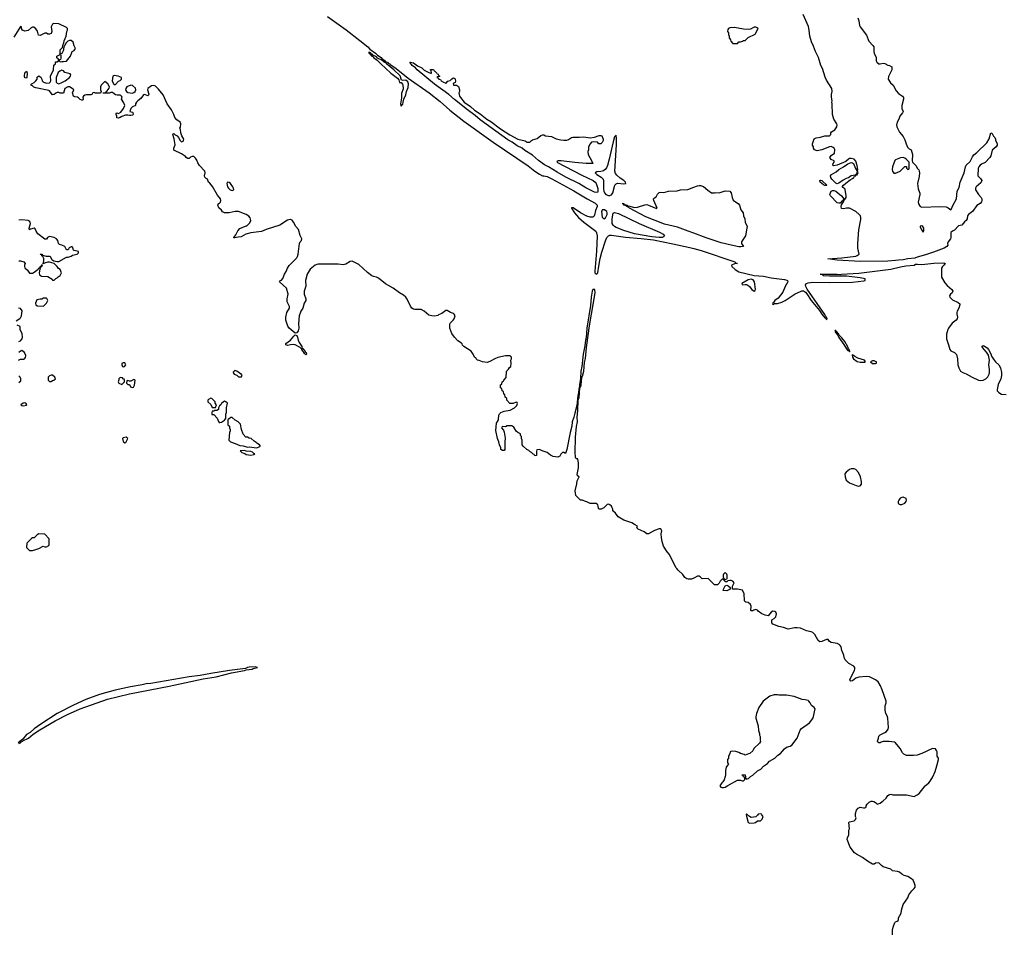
# Model space of a CAD drawing. Header units: inches. Extents: x 2386215 to 2556187, y 580866 to 760840.
# Tile 68 of 203: x 2421221 to 2434046, y 666409 to 678304. Entities that reach past the tile are written whole.
import ezdxf

# ---------------------------------------------------------------- set-up
doc = ezdxf.new("R2010")
doc.units = ezdxf.units.IN
doc.header["$MEASUREMENT"] = 0
for name, color, linetype in [('C4626', 7, 'Continuous'), ('C4627', 7, 'Continuous'), ('C4636', 7, 'Continuous'), ('C4637', 7, 'Continuous')]:
    doc.layers.add(name, color=color, linetype=linetype)

msp = doc.modelspace()

# ---------------------------------------------------------------- linework, layer by layer
at = {"layer": 'C4626', "color": 5, "elevation": 80}
msp.add_lwpolyline([(2421210, 668881), (2421230, 668888), (2421239, 668901), (2421261, 668910), (2421264, 668916), (2421334, 668950), (2421398, 669002), (2421483, 669057), (2421685, 669175), (2421844, 669256), (2422010, 669330), (2422364, 669456), (2422650, 669527), (2423170, 669628), (2423610, 669720), (2423779, 669750), (2423982, 669798), (2424149, 669830), (2424170, 669840), (2424248, 669850), (2424262, 669858), (2424318, 669870), (2424290, 669878), (2424210, 669875), (2424187, 669870), (2424163, 669857), (2423952, 669830), (2423710, 669792), (2423574, 669766), (2423430, 669748), (2422930, 669661), (2422870, 669657), (2422817, 669643), (2422663, 669617), (2422465, 669575), (2422262, 669518), (2422085, 669455), (2421922, 669378), (2421710, 669269), (2421495, 669130), (2421410, 669070), (2421357, 669023), (2421310, 668995), (2421262, 668938), (2421201, 668890)], dxfattribs=at)
at = {"layer": 'C4627', "color": 5}
for points, elevation in [([(2425230, 678346), (2425472, 678172), (2425653, 678033), (2425755, 677950), (2425782, 677922), (2425855, 677870), (2425881, 677841), (2425930, 677810), (2425938, 677798), (2425983, 677770), (2425983, 677763), (2425995, 677755), (2426011, 677750), (2426020, 677740), (2426041, 677730), (2426044, 677724), (2426125, 677670), (2426283, 677543), (2426554, 677354), (2426698, 677238), (2426826, 677126), (2427005, 676985), (2427390, 676710), (2427843, 676403), (2427930, 676330), (2427990, 676291), (2428030, 676271), (2428050, 676271), (2428090, 676261), (2428154, 676234), (2428437, 676077), (2428613, 675970), (2428716, 675916), (2428744, 675890), (2428742, 675870), (2428720, 675820), (2428710, 675760), (2428698, 675742), (2428685, 675735), (2428650, 675734), (2428608, 675748), (2428528, 675788), (2428430, 675854), (2428413, 675853), (2428410, 675858), (2428409, 675851), (2428448, 675790), (2428500, 675730), (2428568, 675668), (2428710, 675566), (2428726, 675550), (2428736, 675530), (2428741, 675490), (2428735, 675290), (2428714, 675030), (2428714, 675010), (2428728, 674990), (2428742, 674998), (2428752, 675010), (2428763, 675097), (2428784, 675196), (2428803, 675277), (2428850, 675425), (2428870, 675470), (2428890, 675492), (2428910, 675499), (2428930, 675500), (2429110, 675474), (2429317, 675457), (2429476, 675436), (2429730, 675388), (2429950, 675340), (2430000, 675326)], 60), ([(2430000, 671033), (2429970, 671018), (2429930, 671018), (2429910, 671026), (2429883, 671043), (2429860, 671080), (2429796, 671136), (2429780, 671160), (2429768, 671170), (2429683, 671343), (2429655, 671375), (2429609, 671450), (2429589, 671509), (2429580, 671560), (2429577, 671610), (2429585, 671650), (2429574, 671674), (2429550, 671677), (2429490, 671655), (2429410, 671608), (2429388, 671608), (2429354, 671634), (2429275, 671670), (2429258, 671690), (2429268, 671710), (2429230, 671733), (2429193, 671753), (2429090, 671790), (2429018, 671830), (2428980, 671880), (2428946, 671910), (2428946, 671930), (2428938, 671950), (2428928, 671970), (2428910, 671988), (2428890, 671995), (2428874, 671990), (2428830, 671948), (2428794, 671930), (2428769, 671929), (2428760, 671940), (2428758, 671970), (2428750, 671986), (2428730, 672006), (2428653, 672007), (2428610, 672028), (2428589, 672029), (2428550, 672048), (2428528, 672048), (2428466, 672110), (2428458, 672170), (2428478, 672262), (2428481, 672299), (2428508, 672350), (2428486, 672366), (2428484, 672384), (2428501, 672470), (2428498, 672510), (2428502, 672530), (2428490, 672586), (2428470, 672588), (2428462, 672610), (2428456, 672670), (2428459, 672870), (2428472, 673008), (2428488, 673070), (2428482, 673130), (2428492, 673210), (2428496, 673350), (2428503, 673377), (2428510, 673382), (2428518, 673510), (2428520, 673520), (2428530, 673522), (2428540, 673590), (2428542, 673650), (2428550, 673662), (2428569, 673730), (2428579, 673841), (2428590, 673891), (2428602, 674038), (2428610, 674066), (2428643, 674317), (2428718, 674750), (2428711, 674791), (2428687, 674790), (2428679, 674770), (2428665, 674690), (2428655, 674585), (2428609, 674290), (2428599, 674161), (2428590, 674130), (2428583, 674057), (2428561, 673950), (2428545, 673790), (2428529, 673730), (2428526, 673634), (2428511, 673551), (2428512, 673532), (2428518, 673522), (2428510, 673526), (2428502, 673450), (2428490, 673406), (2428478, 673282), (2428450, 673182), (2428441, 673130), (2428416, 673070), (2428415, 673010), (2428393, 672930), (2428350, 672709), (2428330, 672658), (2428310, 672668), (2428293, 672667), (2428270, 672646), (2428257, 672623), (2428230, 672609), (2428170, 672615), (2428135, 672635), (2428090, 672668), (2428026, 672690), (2427990, 672708), (2427958, 672702), (2427953, 672687), (2427952, 672628), (2427930, 672626), (2427922, 672642), (2427910, 672646), (2427888, 672668), (2427870, 672678), (2427855, 672695), (2427828, 672710), (2427778, 672750), (2427768, 672770), (2427768, 672830), (2427758, 672850), (2427756, 672876), (2427746, 672890), (2427746, 672910), (2427710, 672928), (2427690, 672948), (2427657, 672997), (2427630, 673016), (2427570, 673016), (2427550, 673005), (2427511, 673009), (2427501, 672999), (2427498, 672990), (2427521, 672961), (2427533, 672933), (2427546, 672854), (2427541, 672810), (2427541, 672710), (2427530, 672695), (2427510, 672694), (2427489, 672710), (2427489, 672730), (2427469, 672770), (2427464, 672810), (2427447, 672850), (2427424, 672956), (2427432, 673050), (2427455, 673085), (2427460, 673100), (2427464, 673156), (2427469, 673171), (2427490, 673191), (2427530, 673207), (2427610, 673219), (2427668, 673250), (2427698, 673282), (2427706, 673306), (2427702, 673322), (2427690, 673326), (2427650, 673308), (2427607, 673307), (2427566, 673350), (2427566, 673370), (2427546, 673390), (2427542, 673422), (2427527, 673427), (2427522, 673462), (2427506, 673470), (2427502, 673502), (2427486, 673510), (2427486, 673550), (2427502, 673558), (2427506, 673590), (2427522, 673598), (2427526, 673610), (2427556, 673644), (2427560, 673720), (2427567, 673733), (2427590, 673754), (2427603, 673777), (2427618, 673790), (2427622, 673830), (2427618, 673870), (2427626, 673890), (2427626, 673910), (2427610, 673926), (2427550, 673929), (2427450, 673905), (2427410, 673889), (2427346, 673854), (2427310, 673842), (2427249, 673849), (2427207, 673867), (2427186, 673870), (2427166, 673890), (2427162, 673902), (2427146, 673910), (2427128, 673950), (2427101, 673990), (2427008, 674050), (2426990, 674068), (2426984, 674084), (2426974, 674094), (2426930, 674124), (2426884, 674170), (2426850, 674218), (2426824, 674290), (2426825, 674335), (2426829, 674351), (2426869, 674390), (2426882, 674410), (2426894, 674450), (2426882, 674470), (2426870, 674479), (2426832, 674492), (2426790, 674518), (2426770, 674518), (2426720, 674480), (2426677, 674463), (2426666, 674454), (2426630, 674445), (2426590, 674447), (2426550, 674459), (2426490, 674509), (2426450, 674529), (2426410, 674533), (2426370, 674529), (2426350, 674536), (2426330, 674549), (2426310, 674573), (2426267, 674667), (2426249, 674690), (2426219, 674719), (2426168, 674748), (2426087, 674810), (2425987, 674867), (2425897, 674937), (2425870, 674950), (2425830, 674959), (2425810, 674971), (2425750, 675014), (2425637, 675117), (2425612, 675132), (2425550, 675159), (2425524, 675156), (2425470, 675122), (2425433, 675113), (2425370, 675121), (2425110, 675123), (2425090, 675119), (2425070, 675109), (2425005, 675055), (2424967, 674990), (2424943, 674910), (2424947, 674833), (2424928, 674770), (2424928, 674732), (2424950, 674670), (2424950, 674650), (2424927, 674613), (2424910, 674550), (2424884, 674510), (2424860, 674450), (2424852, 674350), (2424856, 674290), (2424850, 674255), (2424830, 674229), (2424810, 674224), (2424730, 674290), (2424715, 674315), (2424689, 674390), (2424688, 674430), (2424700, 674490), (2424737, 674550), (2424737, 674570), (2424704, 674630), (2424706, 674670), (2424720, 674730), (2424697, 674810), (2424604, 674890), (2424618, 674910), (2424630, 674915), (2424647, 674933), (2424669, 674990), (2424694, 675026), (2424710, 675070), (2424730, 675104), (2424830, 675203), (2424840, 675220), (2424848, 675250), (2424866, 675390), (2424876, 675410), (2424892, 675430), (2424898, 675450), (2424874, 675494), (2424852, 675572), (2424819, 675610), (2424789, 675670), (2424772, 675692), (2424750, 675704), (2424743, 675703), (2424710, 675693), (2424610, 675629), (2424430, 675573), (2424370, 675546), (2424234, 675530), (2424167, 675513), (2424104, 675476), (2424067, 675473), (2424023, 675463), (2424010, 675466), (2424009, 675470), (2424038, 675502), (2424064, 675556), (2424090, 675585), (2424170, 675622), (2424178, 675622), (2424219, 675661), (2424233, 675690), (2424223, 675723), (2424206, 675746), (2424170, 675769), (2424070, 675808), (2424030, 675808), (2423951, 675789), (2423890, 675789), (2423863, 675803), (2423850, 675826), (2423816, 675856), (2423802, 675890), (2423809, 675910), (2423823, 675917), (2423835, 675930), (2423841, 675950), (2423836, 675970), (2423799, 676019), (2423733, 676133), (2423697, 676177), (2423682, 676190), (2423669, 676229), (2423650, 676237), (2423634, 676254), (2423628, 676270), (2423637, 676310), (2423634, 676330), (2423564, 676405), (2423542, 676442), (2423530, 676474), (2423510, 676502), (2423490, 676522), (2423470, 676522), (2423446, 676514), (2423430, 676498), (2423410, 676498), (2423390, 676508), (2423381, 676521), (2423330, 676559), (2423230, 676606), (2423228, 676630), (2423246, 676674), (2423233, 676753), (2423218, 676810), (2423220, 676820), (2423230, 676822), (2423246, 676806), (2423274, 676794), (2423291, 676771), (2423310, 676732), (2423330, 676712), (2423350, 676722), (2423355, 676730), (2423358, 676750), (2423334, 676794), (2423322, 676830), (2423316, 676876), (2423306, 676890), (2423316, 676904), (2423322, 676950), (2423310, 676968), (2423270, 676999), (2423244, 677030), (2423229, 677070), (2423198, 677130), (2423141, 677210), (2423090, 677324), (2423030, 677401), (2422990, 677441), (2422970, 677449), (2422938, 677442), (2422891, 677410), (2422888, 677390), (2422905, 677335), (2422900, 677320), (2422890, 677315), (2422850, 677329), (2422836, 677324), (2422801, 677279), (2422761, 677250), (2422741, 677230), (2422731, 677210), (2422730, 677188), (2422690, 677169), (2422667, 677150), (2422654, 677110), (2422690, 677102), (2422695, 677095), (2422698, 677070), (2422690, 677062), (2422670, 677055), (2422650, 677055), (2422630, 677062), (2422600, 677060), (2422550, 677042), (2422530, 677029), (2422502, 677022), (2422488, 677028), (2422488, 677050), (2422478, 677070), (2422480, 677080), (2422488, 677092), (2422510, 677082), (2422540, 677100), (2422574, 677146), (2422589, 677189), (2422580, 677220), (2422549, 677269), (2422555, 677295), (2422548, 677310), (2422538, 677318), (2422530, 677322), (2422490, 677322), (2422470, 677328), (2422450, 677338), (2422430, 677358), (2422410, 677358), (2422389, 677349), (2422307, 677347), (2422310, 677354), (2422342, 677358), (2422346, 677370), (2422360, 677380), (2422388, 677412), (2422389, 677430), (2422370, 677469), (2422330, 677498), (2422282, 677450), (2422272, 677430), (2422272, 677390), (2422282, 677370), (2422272, 677348), (2422210, 677348), (2422190, 677358), (2422174, 677350), (2422164, 677336), (2422150, 677328), (2422090, 677328), (2422070, 677322), (2422052, 677310), (2422045, 677295), (2422050, 677266), (2422042, 677258), (2422030, 677255), (2422010, 677264), (2421989, 677289), (2421976, 677296), (2421940, 677300), (2421922, 677310), (2421908, 677350), (2421926, 677390), (2421906, 677410), (2421870, 677428), (2421850, 677429), (2421811, 677410), (2421790, 677348), (2421750, 677348), (2421730, 677358), (2421710, 677358), (2421690, 677348), (2421670, 677329), (2421650, 677328), (2421630, 677348), (2421610, 677378), (2421602, 677382), (2421430, 677419), (2421407, 677427), (2421390, 677442), (2421366, 677450), (2421378, 677470), (2421412, 677488), (2421433, 677507), (2421449, 677530), (2421450, 677554), (2421470, 677574), (2421495, 677555), (2421511, 677530), (2421512, 677510), (2421532, 677490), (2421570, 677476), (2421610, 677481), (2421619, 677490), (2421629, 677510), (2421622, 677570), (2421662, 677650), (2421668, 677712), (2421686, 677730), (2421686, 677750), (2421690, 677754), (2421710, 677754), (2421726, 677770), (2421726, 677790), (2421707, 677807), (2421706, 677830), (2421747, 677853), (2421748, 677910), (2421778, 677942), (2421782, 677970), (2421798, 678002), (2421801, 678030), (2421825, 678090), (2421834, 678150), (2421842, 678170), (2421842, 678190), (2421830, 678202), (2421731, 678249), (2421665, 678255), (2421650, 678246), (2421632, 678210), (2421638, 678150), (2421630, 678126), (2421610, 678118), (2421590, 678118), (2421570, 678128), (2421550, 678128), (2421490, 678099), (2421465, 678105), (2421453, 678153), (2421430, 678186), (2421407, 678207), (2421390, 678208), (2421370, 678198), (2421330, 678162), (2421290, 678154), (2421258, 678170), (2421246, 678190), (2421246, 678210), (2421230, 678215), (2421145, 678075)], 60), ([(2430000, 675525), (2429930, 675553), (2429790, 675603), (2429621, 675641), (2429378, 675738), (2429162, 675850), (2429157, 675857), (2429128, 675870), (2429122, 675882), (2429090, 675889), (2429088, 675908), (2429068, 675912), (2429091, 675910), (2429094, 675894), (2429102, 675898), (2429131, 675890), (2429138, 675878), (2429150, 675879), (2429230, 675861), (2429270, 675864), (2429366, 675894), (2429390, 675896), (2429411, 675891), (2429516, 675844), (2429524, 675850), (2429480, 675950), (2429478, 675970), (2429490, 675984), (2429510, 675996), (2429530, 676031), (2429550, 676055), (2429570, 676059), (2429610, 676054), (2429670, 676073), (2429783, 676077), (2429830, 676090), (2429926, 676094), (2430000, 676123)], 60), ([(2421210, 675165), (2421230, 675166), (2421274, 675150), (2421294, 675130), (2421282, 675110), (2421282, 675090), (2421290, 675074), (2421324, 675044), (2421350, 675002), (2421390, 675004), (2421410, 675015), (2421462, 675058), (2421470, 675072), (2421486, 675074), (2421488, 675090), (2421506, 675094), (2421506, 675106), (2421510, 675114), (2421514, 675114), (2421511, 675090), (2421494, 675086), (2421494, 675074), (2421482, 675058), (2421476, 675010), (2421481, 674981), (2421505, 674965), (2421590, 674962), (2421644, 674924), (2421650, 674914), (2421670, 674914), (2421690, 674934), (2421710, 674942), (2421723, 674957), (2421748, 674972), (2421768, 675010), (2421748, 675050), (2421725, 675065), (2421709, 675090), (2421670, 675129), (2421610, 675149), (2421590, 675149), (2421544, 675136), (2421526, 675126), (2421534, 675166), (2421534, 675194), (2421522, 675222), (2421508, 675230), (2421506, 675246), (2421494, 675246), (2421487, 675253), (2421510, 675251), (2421518, 675238), (2421566, 675226), (2421610, 675226), (2421619, 675219), (2421641, 675181), (2421654, 675174), (2421666, 675166), (2421710, 675156), (2421730, 675156), (2421830, 675211), (2421853, 675213), (2421890, 675225), (2421910, 675238), (2421970, 675252), (2421988, 675270), (2421986, 675286), (2421930, 675298), (2421923, 675303), (2421918, 675310), (2421918, 675330), (2421907, 675347), (2421890, 675348), (2421865, 675335), (2421851, 675309), (2421830, 675308), (2421808, 675350), (2421770, 675369), (2421738, 675378), (2421729, 675389), (2421719, 675430), (2421702, 675450), (2421670, 675469), (2421610, 675482), (2421582, 675470), (2421570, 675446), (2421550, 675446), (2421458, 675518), (2421436, 675550), (2421423, 675583), (2421412, 675592), (2421363, 675577), (2421349, 675569), (2421343, 675590), (2421360, 675650), (2421357, 675670), (2421350, 675681), (2421330, 675689), (2421250, 675697), (2421210, 675694)], 80), ([(2421176, 674384), (2421225, 674415), (2421230, 674422), (2421244, 674450), (2421255, 674515), (2421230, 674546), (2421207, 674547)], 80), ([(2421210, 674116), (2421230, 674121), (2421252, 674148), (2421257, 674170), (2421254, 674214), (2421228, 674270), (2421226, 674310), (2421190, 674326)], 80), ([(2421208, 673870), (2421230, 673885), (2421275, 673885), (2421286, 673890), (2421296, 673904), (2421302, 673930), (2421282, 673970), (2421250, 673995), (2421230, 673988), (2421211, 673969)], 80), ([(2421210, 673582), (2421238, 673602), (2421235, 673630), (2421228, 673650), (2421210, 673668)], 80)]:
    msp.add_lwpolyline(points, dxfattribs=dict(at, elevation=elevation))
for points, elevation in [([(2421890, 678034), (2421870, 678033), (2421850, 678024), (2421822, 677998), (2421810, 677968), (2421801, 677959), (2421791, 677930), (2421790, 677906), (2421770, 677866), (2421758, 677862), (2421754, 677850), (2421758, 677838), (2421757, 677803), (2421752, 677788), (2421738, 677782), (2421734, 677770), (2421750, 677754), (2421770, 677762), (2421790, 677758), (2421830, 677766), (2421850, 677785), (2421882, 677830), (2421906, 677890), (2421930, 677902), (2421948, 677930), (2421930, 677966), (2421918, 678010)], 60), ([(2425770, 677886), (2425768, 677870), (2425784, 677864), (2425782, 677858), (2425790, 677845), (2425801, 677841), (2425810, 677828), (2425824, 677824), (2425831, 677810), (2425878, 677778), (2425924, 677730), (2426057, 677610), (2426141, 677541), (2426160, 677520), (2426170, 677486), (2426190, 677487), (2426206, 677466), (2426212, 677450), (2426214, 677406), (2426195, 677345), (2426193, 677287), (2426183, 677210), (2426190, 677179), (2426210, 677205), (2426218, 677230), (2426224, 677270), (2426252, 677328), (2426261, 677370), (2426280, 677420), (2426287, 677470), (2426276, 677496), (2426250, 677516), (2426212, 677512), (2426196, 677516), (2426175, 677575), (2426093, 677653), (2425997, 677730), (2425997, 677737), (2425970, 677750), (2425937, 677777), (2425884, 677804), (2425870, 677819), (2425822, 677842), (2425814, 677855), (2425801, 677861), (2425790, 677874), (2425776, 677876)], 60), ([(2426570, 677607), (2426586, 677610), (2426582, 677642), (2426570, 677646), (2426570, 677654), (2426610, 677654), (2426618, 677638), (2426630, 677634), (2426654, 677610), (2426658, 677598), (2426670, 677594), (2426678, 677578), (2426694, 677570), (2426690, 677566), (2426658, 677562), (2426654, 677550), (2426666, 677546), (2426682, 677530), (2426704, 677524), (2426712, 677510), (2426742, 677490), (2426764, 677484), (2426770, 677474), (2426798, 677502), (2426830, 677512), (2426850, 677536), (2426870, 677546), (2426890, 677538), (2426895, 677530), (2426896, 677504), (2426892, 677488), (2426867, 677473), (2426870, 677454), (2426910, 677454), (2426935, 677435), (2426951, 677390), (2426951, 677369), (2426942, 677350), (2426951, 677310), (2426961, 677290), (2427011, 677230), (2427093, 677173), (2427146, 677126), (2427218, 677078), (2427307, 677007), (2427357, 676977), (2427485, 676885), (2427605, 676805), (2427710, 676750), (2427805, 676725), (2427830, 676711), (2427852, 676708), (2427866, 676710), (2427887, 676733), (2427900, 676740), (2427963, 676757), (2428010, 676798), (2428030, 676805), (2428050, 676805), (2428070, 676791), (2428150, 676782), (2428210, 676751), (2428270, 676739), (2428310, 676736), (2428350, 676737), (2428370, 676744), (2428410, 676770), (2428427, 676773), (2428507, 676773), (2428570, 676779), (2428653, 676767), (2428710, 676773), (2428770, 676798), (2428790, 676797), (2428805, 676790), (2428822, 676750), (2428822, 676730), (2428810, 676706), (2428790, 676686), (2428766, 676690), (2428748, 676708), (2428690, 676714), (2428670, 676708), (2428650, 676688), (2428631, 676650), (2428631, 676610), (2428622, 676590), (2428625, 676550), (2428671, 676471), (2428681, 676441), (2428692, 676430), (2428598, 676430), (2428450, 676443), (2428275, 676465), (2428234, 676466), (2428221, 676459), (2428219, 676450), (2428542, 676282), (2428690, 676210), (2428716, 676190), (2428732, 676170), (2428750, 676107), (2428750, 676057), (2428730, 676054), (2428710, 676060), (2428594, 676114), (2428504, 676170), (2428335, 676255), (2428220, 676320), (2428109, 676390), (2428055, 676415), (2427979, 676470), (2427902, 676542), (2427801, 676601), (2427764, 676630), (2427701, 676661), (2427635, 676710), (2427581, 676741), (2427221, 677001), (2427156, 677056), (2427055, 677130), (2426885, 677265), (2426810, 677330), (2426625, 677465), (2426400, 677650), (2426376, 677676), (2426335, 677710), (2426302, 677750), (2426310, 677753), (2426350, 677743), (2426404, 677704), (2426458, 677678), (2426490, 677645), (2426543, 677623)], 60), ([(2421310, 677542), (2421290, 677548), (2421285, 677570), (2421290, 677614), (2421310, 677634), (2421318, 677610), (2421315, 677550)], 60), ([(2421770, 677646), (2421744, 677636), (2421724, 677616), (2421698, 677550), (2421696, 677530), (2421696, 677490), (2421710, 677476), (2421730, 677471), (2421770, 677488), (2421814, 677510), (2421869, 677550), (2421884, 677570), (2421888, 677588), (2421879, 677599), (2421810, 677615), (2421790, 677638)], 60), ([(2422450, 677578), (2422433, 677567), (2422427, 677507), (2422442, 677470), (2422450, 677462), (2422470, 677462), (2422510, 677502), (2422528, 677512), (2422546, 677530), (2422546, 677550), (2422506, 677570)], 60), ([(2422670, 677453), (2422618, 677430), (2422602, 677410), (2422598, 677390), (2422611, 677370), (2422630, 677356), (2422690, 677348), (2422710, 677355), (2422725, 677370), (2422735, 677390), (2422730, 677414), (2422690, 677449)], 60), ([(2428990, 676803), (2428970, 676781), (2428950, 676713), (2428898, 676490), (2428876, 676404), (2428865, 676375), (2428847, 676353), (2428824, 676336), (2428790, 676327), (2428738, 676322), (2428717, 676310), (2428739, 676290), (2428796, 676256), (2428821, 676230), (2428827, 676207), (2428824, 676096), (2428828, 676070), (2428837, 676050), (2428856, 676030), (2428890, 676015), (2428910, 676015), (2428930, 676026), (2428945, 676050), (2428971, 676149), (2428990, 676169), (2429010, 676175), (2429092, 676168), (2429116, 676170), (2429114, 676190), (2429092, 676210), (2429041, 676241), (2428998, 676278), (2428981, 676301), (2428972, 676330), (2428995, 676675), (2428995, 676755)], 80), ([(2423929, 676191), (2423921, 676170), (2423928, 676128), (2423939, 676110), (2423961, 676090), (2423990, 676079), (2424009, 676091), (2424006, 676110), (2423996, 676130), (2423969, 676170), (2423950, 676186)], 60), ([(2428839, 675830), (2428814, 675830), (2428801, 675810), (2428810, 675731), (2428830, 675713), (2428850, 675724), (2428872, 675770), (2428875, 675790), (2428870, 675807)], 80), ([(2429550, 675467), (2429457, 675477), (2429230, 675517), (2429090, 675558), (2428990, 675599), (2428970, 675610), (2428950, 675628), (2428940, 675650), (2428937, 675710), (2428950, 675785), (2428970, 675796), (2429019, 675779), (2429291, 675650), (2429557, 675537), (2429604, 675510), (2429621, 675490), (2429605, 675475), (2429590, 675470)], 60), ([(2421570, 674678), (2421530, 674678), (2421510, 674666), (2421486, 674666), (2421445, 674655), (2421426, 674614), (2421432, 674590), (2421450, 674578), (2421530, 674574), (2421570, 674614), (2421588, 674650), (2421575, 674675)], 80), ([(2424902, 674022), (2424910, 674022), (2424924, 674004), (2424930, 674002), (2424940, 673980), (2424951, 673970), (2424958, 673950), (2424950, 673942), (2424930, 673958), (2424920, 673980), (2424910, 673989), (2424898, 674010), (2424898, 674018), (2424890, 674018), (2424875, 674035), (2424810, 674069), (2424790, 674075), (2424747, 674073), (2424710, 674062), (2424689, 674070), (2424689, 674090), (2424748, 674132), (2424790, 674184), (2424810, 674199), (2424830, 674191), (2424842, 674170), (2424850, 674130), (2424862, 674102), (2424896, 674050)], 60), ([(2422590, 673838), (2422570, 673838), (2422553, 673827), (2422552, 673810), (2422562, 673790), (2422570, 673785), (2422586, 673790), (2422606, 673810)], 80), ([(2424025, 673735), (2424014, 673730), (2424004, 673716), (2424002, 673710), (2424014, 673690), (2424050, 673674), (2424070, 673654), (2424110, 673654), (2424118, 673670), (2424110, 673686), (2424050, 673728)], 80), ([(2421650, 673675), (2421630, 673675), (2421610, 673668), (2421592, 673650), (2421592, 673610), (2421610, 673592), (2421630, 673592), (2421650, 673605), (2421666, 673610), (2421686, 673630), (2421678, 673650)], 80), ([(2422530, 673646), (2422513, 673627), (2422513, 673613), (2422505, 673590), (2422514, 673570), (2422550, 673554), (2422586, 673590), (2422586, 673610), (2422582, 673622), (2422570, 673626), (2422562, 673642)], 80), ([(2422710, 673618), (2422670, 673598), (2422650, 673598), (2422630, 673606), (2422618, 673602), (2422614, 673570), (2422630, 673554), (2422650, 673554), (2422665, 673525), (2422690, 673514), (2422702, 673518), (2422716, 673544), (2422726, 673610)], 80), ([(2421290, 673316), (2421265, 673310), (2421236, 673290), (2421250, 673281), (2421270, 673277), (2421310, 673287), (2421315, 673290), (2421302, 673310)], 80), ([(2423710, 673378), (2423680, 673360), (2423672, 673350), (2423672, 673330), (2423713, 673293), (2423730, 673254), (2423770, 673254), (2423786, 673290), (2423766, 673310), (2423766, 673330), (2423726, 673370)], 80), ([(2423890, 673338), (2423874, 673330), (2423850, 673306), (2423842, 673290), (2423825, 673275), (2423812, 673250), (2423811, 673229), (2423790, 673218), (2423762, 673218), (2423750, 673206), (2423730, 673206), (2423722, 673190), (2423725, 673165), (2423750, 673162), (2423795, 673115), (2423811, 673071), (2423821, 673061), (2423830, 673058), (2423850, 673065), (2423888, 673092), (2423907, 673113), (2423908, 673170), (2423915, 673190), (2423914, 673250), (2423926, 673310), (2423906, 673330)], 80), ([(2423990, 673126), (2423970, 673126), (2423950, 673106), (2423938, 673102), (2423934, 673090), (2423934, 673030), (2423954, 673010), (2423954, 672990), (2423962, 672970), (2423962, 672950), (2423952, 672930), (2423945, 672830), (2423965, 672810), (2424030, 672787), (2424090, 672759), (2424134, 672754), (2424190, 672739), (2424210, 672743), (2424310, 672731), (2424350, 672745), (2424358, 672750), (2424346, 672770), (2424309, 672789), (2424300, 672800), (2424275, 672815), (2424238, 672850), (2424210, 672855), (2424190, 672868), (2424168, 672868), (2424130, 672906), (2424109, 672969), (2424096, 673036), (2424066, 673070), (2424026, 673090)], 80), ([(2422610, 672868), (2422570, 672859), (2422561, 672850), (2422570, 672812), (2422590, 672794), (2422602, 672798), (2422628, 672850)], 80), ([(2424150, 672695), (2424094, 672690), (2424114, 672670), (2424156, 672656), (2424170, 672642), (2424230, 672636), (2424270, 672642), (2424286, 672650), (2424270, 672654), (2424252, 672672), (2424230, 672681), (2424170, 672688)], 80), ([(2421470, 671608), (2421450, 671598), (2421410, 671558), (2421390, 671558), (2421374, 671550), (2421314, 671490), (2421312, 671430), (2421350, 671392), (2421390, 671392), (2421430, 671406), (2421470, 671418), (2421529, 671451), (2421550, 671442), (2421570, 671442), (2421602, 671458), (2421606, 671470), (2421607, 671547), (2421550, 671606)], 80)]:
    msp.add_lwpolyline(points, close=True, dxfattribs=dict(at, elevation=elevation))
at = {"layer": 'C4636', "color": 5, "elevation": 60}
msp.add_lwpolyline([(2432589, 666390), (2432590, 666450), (2432597, 666490), (2432622, 666550), (2432630, 666558), (2432650, 666565), (2432663, 666577), (2432669, 666590), (2432669, 666610), (2432701, 666670), (2432706, 666710), (2432730, 666782), (2432789, 666870), (2432802, 666910), (2432840, 666960), (2432873, 666990), (2432885, 667010), (2432885, 667030), (2432872, 667072), (2432859, 667099), (2432838, 667118), (2432788, 667150), (2432742, 667162), (2432710, 667179), (2432683, 667203), (2432655, 667215), (2432590, 667224), (2432570, 667242), (2432470, 667275), (2432448, 667290), (2432410, 667328), (2432370, 667322), (2432350, 667309), (2432328, 667310), (2432262, 667350), (2432197, 667397), (2432119, 667439), (2432096, 667456), (2432039, 667530), (2431999, 667630), (2432002, 667650), (2432019, 667690), (2432022, 667750), (2432029, 667770), (2432022, 667850), (2432030, 667862), (2432090, 667871), (2432109, 667890), (2432118, 667910), (2432108, 667930), (2432109, 667970), (2432122, 668010), (2432142, 668038), (2432170, 668051), (2432210, 668042), (2432230, 668042), (2432246, 668050), (2432248, 668070), (2432258, 668090), (2432285, 668115), (2432310, 668131), (2432330, 668131), (2432345, 668125), (2432370, 668112), (2432390, 668092), (2432430, 668105), (2432455, 668125), (2432470, 668132), (2432509, 668170), (2432530, 668202), (2432550, 668218), (2432570, 668222), (2432592, 668212), (2432770, 668211), (2432870, 668191), (2432910, 668211), (2432937, 668230), (2433016, 668330), (2433064, 668370), (2433079, 668390), (2433115, 668445), (2433144, 668516), (2433169, 668590), (2433189, 668670), (2433189, 668690), (2433173, 668713), (2433170, 668770), (2433164, 668790), (2433150, 668810), (2433110, 668814), (2432970, 668749), (2432910, 668730), (2432863, 668723), (2432770, 668723), (2432739, 668739), (2432719, 668759), (2432690, 668815), (2432629, 668890), (2432616, 668896), (2432546, 668906), (2432470, 668906), (2432442, 668898), (2432430, 668890), (2432410, 668890), (2432399, 668899), (2432394, 668910), (2432408, 668950), (2432410, 668974), (2432430, 668994), (2432490, 669022), (2432510, 669038), (2432532, 669068), (2432536, 669090), (2432529, 669210), (2432520, 669240), (2432504, 669270), (2432495, 669315), (2432494, 669370), (2432509, 669410), (2432509, 669430), (2432457, 669577), (2432432, 669632), (2432401, 669681), (2432367, 669710), (2432290, 669746), (2432250, 669752), (2432150, 669744), (2432110, 669730), (2432070, 669698), (2432049, 669690), (2432036, 669710), (2432041, 669730), (2432094, 669830), (2432099, 669850), (2432097, 669870), (2432085, 669885), (2432023, 669923), (2431972, 669970), (2431963, 669990), (2431961, 670000)], dxfattribs=at)
at = {"layer": 'C4636', "color": 5, "elevation": 80}
for points in [[(2431090, 669513), (2431050, 669513), (2430990, 669497), (2430906, 669430), (2430847, 669350), (2430818, 669270), (2430811, 669229), (2430811, 669210), (2430838, 669110), (2430845, 669050), (2430858, 669010), (2430858, 668990), (2430865, 668970), (2430865, 668925), (2430870, 668906), (2430857, 668883), (2430785, 668815), (2430770, 668786), (2430732, 668748), (2430713, 668747), (2430670, 668729), (2430656, 668736), (2430610, 668749), (2430590, 668762), (2430550, 668775), (2430510, 668782), (2430484, 668776), (2430474, 668770), (2430472, 668750), (2430452, 668710), (2430452, 668690), (2430442, 668670), (2430442, 668630), (2430452, 668610), (2430430, 668586), (2430425, 668570), (2430416, 668530), (2430416, 668470), (2430411, 668450), (2430395, 668405), (2430379, 668381), (2430365, 668370), (2430342, 668330), (2430354, 668310), (2430365, 668305), (2430390, 668305), (2430410, 668312), (2430445, 668335), (2430570, 668402), (2430610, 668402), (2430630, 668394), (2430650, 668394), (2430666, 668410), (2430666, 668430), (2430662, 668442), (2430647, 668447), (2430642, 668462), (2430630, 668466), (2430630, 668472), (2430671, 668471), (2430678, 668418), (2430690, 668414), (2430698, 668422), (2430714, 668426), (2430738, 668450), (2430772, 668468), (2430830, 668525), (2430873, 668547), (2430910, 668585), (2430960, 668620), (2430989, 668651), (2431058, 668690), (2431098, 668730), (2431129, 668750), (2431182, 668810), (2431210, 668831), (2431256, 668844), (2431280, 668860), (2431349, 668950), (2431386, 669054), (2431405, 669075), (2431510, 669147), (2431550, 669207), (2431561, 669230), (2431581, 669330), (2431569, 669350), (2431535, 669375), (2431518, 669410), (2431501, 669430), (2431490, 669438), (2431451, 669449), (2431413, 669453), (2431310, 669493), (2431209, 669509), (2431110, 669509)], [(2430870, 667966), (2430838, 667962), (2430833, 667947), (2430810, 667926), (2430750, 667918), (2430729, 667929), (2430690, 667966), (2430685, 667955), (2430686, 667934), (2430710, 667852), (2430730, 667842), (2430790, 667845), (2430806, 667850), (2430830, 667874), (2430870, 667874), (2430890, 667894), (2430906, 667930), (2430886, 667950), (2430882, 667962)]]:
    msp.add_lwpolyline(points, close=True, dxfattribs=at)
at = {"layer": 'C4637', "color": 5, "elevation": 60}
for points in [[(2432139, 678330), (2432152, 678290), (2432159, 678230), (2432168, 678210), (2432250, 678103), (2432283, 678023), (2432335, 677970), (2432347, 677950), (2432345, 677890), (2432351, 677870), (2432379, 677810), (2432379, 677770), (2432385, 677750), (2432411, 677731), (2432430, 677731), (2432470, 677740), (2432490, 677735), (2432530, 677713), (2432551, 677710), (2432579, 677690), (2432583, 677670), (2432579, 677650), (2432537, 677563), (2432532, 677530), (2432563, 677483), (2432599, 677450), (2432637, 677377), (2432670, 677343), (2432718, 677310), (2432731, 677290), (2432731, 677270), (2432711, 677189), (2432711, 677150), (2432727, 677110), (2432721, 677090), (2432687, 677050), (2432673, 677007), (2432651, 676970), (2432643, 676930), (2432646, 676910), (2432681, 676841), (2432730, 676782), (2432750, 676742), (2432767, 676687), (2432786, 676646), (2432805, 676625), (2432831, 676610), (2432851, 676550), (2432845, 676465), (2432851, 676451), (2432900, 676400), (2432911, 676371), (2432931, 676351), (2432938, 676330), (2432941, 676310), (2432937, 676263), (2432917, 676170), (2432923, 676103), (2432947, 676047), (2432947, 676030), (2432924, 675930), (2432930, 675907), (2432950, 675873), (2432970, 675865), (2433210, 675870), (2433290, 675867), (2433316, 675856), (2433350, 675830), (2433360, 675840), (2433377, 675883), (2433423, 675970), (2433434, 676070), (2433460, 676120), (2433470, 676190), (2433522, 676310), (2433541, 676390), (2433550, 676412), (2433600, 676460), (2433630, 676519), (2433650, 676544), (2433690, 676573), (2433820, 676700), (2433847, 676753), (2433870, 676831), (2433890, 676822), (2433907, 676787), (2433922, 676770), (2433932, 676750), (2433933, 676733), (2433951, 676691), (2433951, 676670), (2433941, 676650), (2433890, 676604), (2433869, 676530), (2433857, 676510), (2433797, 676443), (2433750, 676423), (2433731, 676410), (2433715, 676390), (2433707, 676370), (2433699, 676270), (2433738, 676238), (2433753, 676210), (2433741, 676179), (2433681, 676130), (2433671, 676110), (2433671, 676091), (2433710, 676030), (2433745, 675990), (2433755, 675970), (2433755, 675950), (2433748, 675932), (2433730, 675913), (2433690, 675885), (2433630, 675805), (2433579, 675770), (2433568, 675750), (2433563, 675710), (2433551, 675690), (2433528, 675672), (2433491, 675630), (2433450, 675619), (2433397, 675563), (2433370, 675549), (2433350, 675533), (2433350, 675470), (2433343, 675450), (2433315, 675410), (2433307, 675390), (2433311, 675370), (2433296, 675350), (2433261, 675330), (2433124, 675276), (2433018, 675242), (2432910, 675213), (2432881, 675199), (2432791, 675190), (2432730, 675176), (2432666, 675174), (2432630, 675169), (2432530, 675162), (2432170, 675158), (2431870, 675173), (2431746, 675190), (2431930, 675202), (2432110, 675227), (2432130, 675233), (2432154, 675250), (2432138, 675330), (2432138, 675390), (2432153, 675570), (2432179, 675701), (2432178, 675730), (2432172, 675750), (2432156, 675770), (2432110, 675806), (2432030, 675849), (2431990, 675849), (2431950, 675841), (2431927, 675847), (2431921, 675870), (2431926, 675894), (2431950, 675932), (2431960, 675960), (2431970, 675965), (2431986, 675990), (2431988, 676010), (2431974, 676094), (2431970, 676101), (2431941, 676121), (2431936, 676130), (2431950, 676150), (2431982, 676178), (2432039, 676221), (2432070, 676236), (2432087, 676250), (2432095, 676265), (2432112, 676270), (2432110, 676286), (2432102, 676278), (2432050, 676270), (2432015, 676245), (2431985, 676235), (2431946, 676214), (2431890, 676174), (2431870, 676168), (2431850, 676178), (2431800, 676230), (2431785, 676250), (2431783, 676270), (2431796, 676290), (2431856, 676324), (2431890, 676352), (2431952, 676388), (2432010, 676428), (2432050, 676444), (2432070, 676440), (2432082, 676430), (2432107, 676367), (2432128, 676330), (2432121, 676299), (2432112, 676290), (2432124, 676284), (2432130, 676286), (2432141, 676310), (2432133, 676330), (2432138, 676350), (2432130, 676404), (2432110, 676461), (2432090, 676490), (2432050, 676495), (2432030, 676495), (2432018, 676490), (2431980, 676460), (2431870, 676410), (2431823, 676403), (2431814, 676410), (2431817, 676430), (2431829, 676450), (2431828, 676468), (2431790, 676485), (2431775, 676510), (2431790, 676536), (2431833, 676567), (2431837, 676610), (2431830, 676630), (2431819, 676639), (2431790, 676653), (2431770, 676650), (2431670, 676610), (2431610, 676597), (2431575, 676610), (2431562, 676630), (2431559, 676650), (2431549, 676670), (2431549, 676690), (2431570, 676752), (2431594, 676766), (2431650, 676775), (2431710, 676791), (2431770, 676794), (2431786, 676810), (2431786, 676830), (2431796, 676844), (2431839, 676870), (2431866, 676910), (2431869, 676930), (2431866, 676950), (2431825, 677010), (2431809, 677069), (2431804, 677210), (2431799, 677230), (2431804, 677250), (2431794, 677294), (2431795, 677330), (2431805, 677370), (2431801, 677410), (2431730, 677515), (2431714, 677554), (2431677, 677670), (2431656, 677710), (2431626, 677810), (2431586, 677890), (2431561, 677961), (2431534, 678014), (2431513, 678090), (2431506, 678170), (2431496, 678216), (2431426, 678370)], [(2430000, 676123), (2430050, 676143), (2430070, 676146), (2430090, 676146), (2430130, 676131), (2430184, 676084), (2430232, 676052), (2430270, 676050), (2430290, 676055), (2430330, 676051), (2430410, 676075), (2430470, 676071), (2430490, 676052), (2430503, 675990), (2430516, 675956), (2430530, 675941), (2430578, 675910), (2430598, 675890), (2430616, 675830), (2430643, 675790), (2430651, 675750), (2430666, 675710), (2430671, 675670), (2430698, 675610), (2430686, 675570), (2430681, 675510), (2430675, 675490), (2430623, 675410), (2430624, 675390), (2430650, 675350), (2430614, 675346), (2430590, 675349), (2430487, 675367), (2430358, 675398), (2430162, 675462), (2430000, 675525)], [(2430000, 675326), (2430099, 675299), (2430536, 675150), (2430553, 675133), (2430572, 675130), (2430530, 675125), (2430491, 675110), (2430498, 675090), (2430539, 675050), (2430590, 675022), (2430790, 674973), (2430910, 674966), (2431010, 674945), (2431183, 674923), (2431215, 674915), (2431222, 674910), (2431226, 674890), (2431193, 674830), (2431162, 674758), (2431100, 674680), (2431059, 674650), (2431038, 674622), (2431030, 674619), (2431025, 674610), (2431030, 674598), (2431052, 674608), (2431091, 674611), (2431150, 674626), (2431190, 674648), (2431324, 674736), (2431390, 674767), (2431410, 674773), (2431432, 674772), (2431457, 674757), (2431475, 674735), (2431530, 674650), (2431637, 674517), (2431669, 674469), (2431710, 674422), (2431719, 674419), (2431730, 674399), (2431737, 674403), (2431731, 674429), (2431720, 674440), (2431710, 674466), (2431477, 674797), (2431459, 674830), (2431456, 674850), (2431469, 674870), (2431490, 674880), (2431550, 674886), (2431770, 674881), (2432070, 674887), (2432215, 674905), (2432234, 674910), (2432235, 674930), (2432170, 674943), (2431990, 674964), (2431893, 674967), (2431770, 674963), (2431686, 674970), (2431682, 674982), (2431646, 674990), (2431870, 674990), (2431910, 674985), (2431926, 674990), (2432150, 675003), (2432570, 675054), (2432694, 675086), (2432762, 675098), (2432870, 675109), (2432890, 675122), (2432917, 675123), (2432970, 675115), (2433130, 675136), (2433258, 675138), (2433274, 675130), (2433260, 675110), (2433239, 675090), (2433229, 675070), (2433226, 674990), (2433230, 674950), (2433270, 674879), (2433303, 674843), (2433364, 674790), (2433376, 674770), (2433367, 674750), (2433344, 674730), (2433331, 674710), (2433336, 674690), (2433370, 674656), (2433444, 674624), (2433465, 674605), (2433466, 674590), (2433455, 674550), (2433431, 674510), (2433427, 674490), (2433426, 674470), (2433438, 674430), (2433431, 674410), (2433418, 674390), (2433368, 674352), (2433318, 674290), (2433309, 674270), (2433294, 674210), (2433291, 674170), (2433294, 674150), (2433321, 674070), (2433335, 674010), (2433350, 673991), (2433396, 673970), (2433415, 673955), (2433423, 673943), (2433436, 673890), (2433440, 673810), (2433454, 673770), (2433476, 673730), (2433504, 673710), (2433550, 673693), (2433626, 673650), (2433710, 673610), (2433730, 673606), (2433770, 673612), (2433804, 673630), (2433830, 673655), (2433850, 673690), (2433854, 673710), (2433854, 673750), (2433845, 673810), (2433851, 673871), (2433838, 673938), (2433816, 673976), (2433782, 674010), (2433754, 674050), (2433770, 674063), (2433790, 674054), (2433824, 674030), (2433840, 674010), (2433870, 673955), (2433881, 673922), (2433904, 673884), (2433930, 673850), (2433976, 673810), (2433997, 673770), (2434009, 673709), (2434009, 673670), (2433999, 673630), (2433967, 673553), (2433953, 673490), (2433955, 673470), (2433973, 673450), (2434010, 673430), (2434070, 673422)], [(2431961, 670000), (2431956, 670030), (2431930, 670090), (2431919, 670139), (2431910, 670156), (2431893, 670170), (2431870, 670181), (2431790, 670196), (2431769, 670210), (2431750, 670233), (2431730, 670235), (2431670, 670208), (2431645, 670205), (2431622, 670222), (2431578, 670298), (2431550, 670324), (2431530, 670335), (2431470, 670348), (2431390, 670381), (2431350, 670388), (2431313, 670387), (2431230, 670369), (2431170, 670389), (2431110, 670403), (2431033, 670433), (2431019, 670450), (2431018, 670490), (2431050, 670506), (2431069, 670530), (2431077, 670570), (2431070, 670588), (2431059, 670599), (2431030, 670602), (2431010, 670589), (2430970, 670542), (2430931, 670549), (2430887, 670567), (2430842, 670602), (2430830, 670618), (2430810, 670626), (2430782, 670618), (2430770, 670606), (2430750, 670606), (2430746, 670610), (2430748, 670670), (2430738, 670690), (2430710, 670718), (2430680, 670720), (2430667, 670727), (2430660, 670740), (2430658, 670830), (2430635, 670875), (2430570, 670889), (2430506, 670890), (2430506, 670930), (2430528, 670970), (2430510, 670994), (2430490, 671002), (2430470, 671002), (2430444, 670996), (2430430, 670986), (2430410, 670986), (2430406, 671006), (2430394, 671006), (2430378, 671018), (2430370, 671018), (2430345, 670995), (2430330, 670966), (2430310, 670946), (2430270, 670946), (2430190, 671028), (2430110, 671026), (2430086, 671050), (2430070, 671058), (2430050, 671058), (2430000, 671033)]]:
    msp.add_lwpolyline(points, dxfattribs=at)
at = {"layer": 'C4637', "color": 5}
for points, elevation in [([(2430810, 678206), (2430790, 678206), (2430740, 678180), (2430710, 678175), (2430650, 678179), (2430530, 678202), (2430470, 678198), (2430454, 678190), (2430444, 678176), (2430442, 678150), (2430452, 678132), (2430453, 678113), (2430462, 678090), (2430462, 678070), (2430480, 678040), (2430484, 678024), (2430510, 677994), (2430570, 677994), (2430590, 678014), (2430610, 678014), (2430636, 678024), (2430650, 678034), (2430670, 678034), (2430710, 678074), (2430802, 678118), (2430838, 678190), (2430835, 678195)], 80), ([(2432730, 676508), (2432693, 676507), (2432630, 676478), (2432622, 676470), (2432591, 676390), (2432586, 676350), (2432590, 676334), (2432607, 676307), (2432630, 676305), (2432690, 676332), (2432750, 676394), (2432773, 676393), (2432774, 676370), (2432790, 676354), (2432802, 676358), (2432806, 676370), (2432808, 676450), (2432768, 676490), (2432750, 676502)], 60), ([(2431730, 676144), (2431710, 676144), (2431690, 676152), (2431647, 676190), (2431642, 676210), (2431650, 676217), (2431671, 676211), (2431733, 676150)], 60), ([(2431958, 675962), (2431950, 675968), (2431938, 675942), (2431930, 675941), (2431910, 675914), (2431890, 675914), (2431870, 675921), (2431780, 676010), (2431772, 676030), (2431793, 676070), (2431810, 676079), (2431830, 676080), (2431850, 676070), (2431927, 676010), (2431943, 675990)], 60), ([(2432970, 675619), (2432950, 675617), (2432950, 675603), (2432970, 675562), (2432990, 675540), (2432999, 675561), (2432997, 675590), (2432984, 675610)], 60), ([(2430750, 674924), (2430710, 674919), (2430626, 674870), (2430631, 674851), (2430670, 674858), (2430690, 674856), (2430707, 674847), (2430726, 674830), (2430757, 674790), (2430790, 674771), (2430800, 674780), (2430804, 674796), (2430793, 674890), (2430776, 674916)], 60), ([(2431841, 674259), (2431838, 674250), (2431850, 674225), (2431877, 674197), (2431890, 674167), (2431957, 674077), (2431990, 674020), (2432010, 673999), (2432019, 673999), (2432030, 673981), (2432034, 673986), (2432030, 674004), (2432023, 674003), (2432026, 674010), (2432018, 674018), (2432010, 674044), (2431970, 674114), (2431930, 674164), (2431896, 674196), (2431890, 674212), (2431878, 674218), (2431874, 674230), (2431861, 674241), (2431850, 674259)], 60), ([(2432070, 673941), (2432063, 673937), (2432068, 673910), (2432082, 673890), (2432130, 673853), (2432170, 673843), (2432230, 673847), (2432240, 673850), (2432224, 673870), (2432137, 673897), (2432098, 673918)], 60), ([(2432350, 673862), (2432330, 673862), (2432304, 673850), (2432329, 673829), (2432370, 673827), (2432383, 673830), (2432383, 673837), (2432383, 673850), (2432370, 673856)], 60), ([(2432050, 672458), (2432030, 672449), (2431988, 672412), (2431970, 672390), (2431972, 672350), (2431987, 672307), (2432030, 672276), (2432118, 672238), (2432150, 672231), (2432170, 672237), (2432185, 672255), (2432185, 672290), (2432173, 672350), (2432147, 672407), (2432110, 672447), (2432090, 672455)], 60), ([(2432730, 672087), (2432710, 672085), (2432690, 672073), (2432671, 672050), (2432664, 672030), (2432665, 672010), (2432677, 671997), (2432690, 671991), (2432710, 671991), (2432750, 672008), (2432767, 672030), (2432772, 672050), (2432769, 672070)], 60), ([(2430410, 671106), (2430390, 671086), (2430382, 671070), (2430382, 671050), (2430398, 671018), (2430410, 671014), (2430430, 671022), (2430438, 671030), (2430438, 671070), (2430430, 671086)], 60), ([(2430430, 670869), (2430386, 670870), (2430389, 670890), (2430410, 670932), (2430430, 670942), (2430450, 670932), (2430474, 670910), (2430474, 670890)], 60)]:
    msp.add_lwpolyline(points, close=True, dxfattribs=dict(at, elevation=elevation))

doc.saveas('drawing.dxf')
